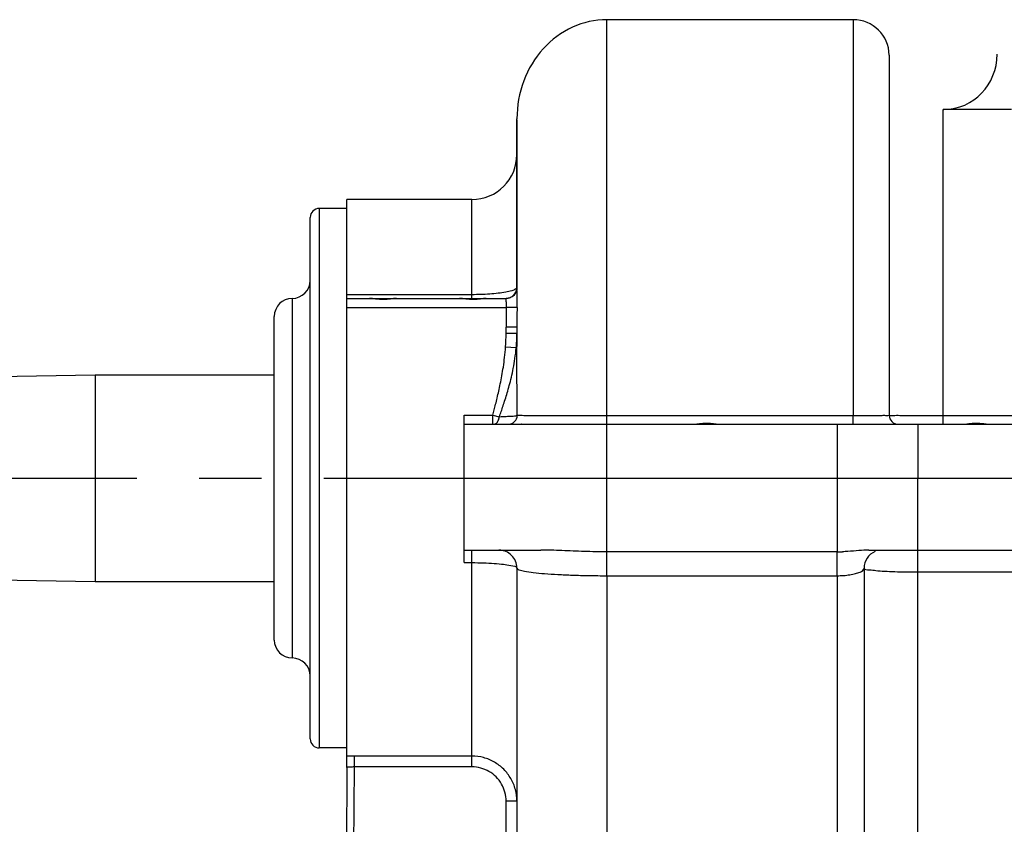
# Model space of a CAD drawing. Header units: millimetres. Extents: x 8 to 399, y 9 to 282.
# Tile 22 of 36: x 73 to 100, y 234 to 256. Entities that reach past the tile are written whole.
import ezdxf

# ---------------------------------------------------------------- set-up
doc = ezdxf.new("R2010")
doc.units = ezdxf.units.MM
doc.header["$LTSCALE"] = 23.1
doc.linetypes.add('CENTER', pattern=[0.6, 0.375, -0.075, 0.075, -0.075])
doc.layers.get('0').update_dxf_attribs({"linetype": 'CONTINUOUS'})
doc.layers.add('02___PRT_ALL_AXES', color=7, linetype='CONTINUOUS')
doc.layers.add('02__ASM_ALL_AXES', color=7, linetype='CONTINUOUS')

msp = doc.modelspace()

# ---------------------------------------------------------------- linework, layer by layer
at = {"color": 7, "linetype": 'Continuous'}
for p, q in [((89.03437, 241.171), (89.03437, 255.97077)), ((95.88464, 255.97077), (95.88469, 244.96533)), ((96.88453, 254.98498), (96.88453, 244.97068)), ((98.38438, 244.72077), (98.38438, 253.47077)), ((86.53437, 253.18154), (86.53437, 248.51192)), ((81.80938, 235.17139), (81.80938, 250.97077)), ((85.28437, 250.97077), (81.80938, 250.97077)), ((85.28437, 248.22077), (85.28437, 250.97077)), ((80.78938, 235.97077), (80.78938, 250.47077)), ((81.03938, 250.72077), (81.03938, 235.72077)), ((85.28437, 248.32325), (81.80938, 248.32325)), ((80.28938, 248.22077), (80.28938, 238.22077)), ((81.80938, 248.22077), (82.43438, 248.22077)), ((83.18438, 248.22077), (84.93438, 248.22077)), ((86.23438, 248.21674), (86.23438, 248.22077)), ((79.78938, 238.72077), (79.78938, 247.72077)), ((81.80938, 247.97077), (86.23976, 247.97077)), ((86.53928, 247.96439), (86.23976, 247.97077)), ((86.23438, 247.24538), (86.23438, 247.42336)), ((86.53437, 247.42336), (86.23438, 247.42336)), ((86.53437, 247.24538), (86.23438, 247.24538)), ((86.53437, 247.42333), (86.53437, 246.93527)), ((86.51603, 246.8472), (86.22043, 246.86833)), ((85.06651, 243.22077), (85.06651, 244.97077)), ((85.06651, 244.97077), (85.86319, 244.97077)), ((85.06651, 244.72077), (109.39149, 244.72077)), ((85.86319, 244.72077), (85.86319, 244.97077)), ((85.86319, 244.97077), (86.0452, 244.93004)), ((89.03437, 244.96533), (95.88469, 244.96533)), ((95.43443, 244.72077), (95.43443, 243.22077)), ((95.88464, 244.72077), (95.88464, 244.96533)), ((97.68443, 244.72077), (97.68443, 243.22077)), ((98.38438, 244.96382), (109.13438, 244.96382)), ((81.80938, 243.22077), (126.98438, 243.22077)), ((85.06636, 240.87228), (85.06636, 243.22077)), ((95.43438, 243.22077), (95.43438, 241.17098)), ((97.68438, 224.47077), (97.68438, 243.22077)), ((85.06636, 241.22077), (87.20125, 241.22077)), ((85.28437, 235.19316), (85.28437, 241.22077)), ((86.15937, 241.22077), (86.15937, 241.1959)), ((89.03387, 240.50946), (89.03383, 241.171)), ((95.43438, 241.17098), (89.03437, 241.171)), ((95.43482, 240.50946), (95.43498, 241.171)), ((96.32005, 241.22077), (105.23225, 241.22077)), ((85.06636, 240.87228), (85.28437, 240.87228)), ((86.53437, 240.72077), (86.53437, 231.968)), ((96.18437, 240.72077), (96.18437, 225.19699)), ((97.68438, 240.6123), (108.98225, 240.6123)), ((89.03437, 240.50946), (89.03437, 232.94741)), ((89.03437, 240.50946), (95.43448, 240.50946)), ((95.43448, 240.50946), (95.43438, 225.51382)), ((82.00753, 235.49232), (82.00753, 235.19316)), ((85.28437, 235.49232), (82.00753, 235.49232)), ((81.80739, 235.17139), (81.75985, 228.01826)), ((82.00753, 235.19316), (81.95975, 228.00238)), ((85.28437, 235.19316), (82.00753, 235.19316)), ((86.23438, 231.96419), (86.23438, 234.24079)), ((86.53437, 234.24079), (86.23438, 234.24079))]:
    msp.add_line(p, q, dxfattribs=at)
for centre, radius, start, end in [((95.88464, 254.97077), 1, 0.814496, 90), ((85.28437, 252.22077), 1.25, 270, 360), ((81.03938, 250.47077), 0.25, 90, 180), ((80.28938, 248.72077), 0.5, 270, 359.999999), ((86.23438, 248.52077), 0.3, 270, 358.331585), ((80.28938, 247.72077), 0.5, 90, 180), ((111.90135, 247.4444), 25.66699, 178.824917, 180.046971), ((114.01326, 247.44475), 27.4789, 178.916445, 180.04466), ((80.94436, 247.25223), 5.29002, 355.838334, 359.92575), ((82.2674, 247.24685), 4.26698, 357.341193, 359.980187), ((81.75607, 247.27441), 4.77909, 354.871346, 355.939746), ((81.96277, 247.25992), 4.57189, 355.937525, 357.354767), ((86.29426, 244.97019), 0.24954, 292.550558, 315.01219), ((86.29355, 244.9707), 0.2504, 315.044996, 359.885776), ((97.13454, 244.97075), 0.24999, 180.016598, 269.993443), ((86.03439, 240.72077), 0.5, 0, 90.001559), ((95.42901, 244.74498), 3.57399, 270.095679, 272.522113), ((96.68438, 240.72077), 0.5, 112.5, 180), ((80.28938, 238.72077), 0.5, 180, 270), ((80.28938, 237.72077), 0.5, 0.000001, 90), ((81.03938, 235.97077), 0.25, 180, 270), ((82.0072, 228.61163), 6.88069, 89.997252, 91.647561)]:
    msp.add_arc(centre, radius, start, end, dxfattribs=at)
for points, start_tangent, end_tangent in [([(86.4973, 248.47695), (86.38925, 248.43386), (86.22261, 248.39528), (86.01346, 248.3638), (85.7787, 248.34109), (85.53234, 248.32762), (85.28437, 248.32325)], (-0.85746109, -0.51454881), (-0.99999997, 0.00023678)), ([(86.51154, 248.39896), (86.44651, 248.3032), (86.34918, 248.23921), (86.23438, 248.21674)], (-0.38743279, -0.92189795), (-1, 0)), ([(86.53437, 248.52077), (86.4973, 248.47695)], (-0.00007047, -1), (-0.85746109, -0.51454881)), ([(86.53437, 248.51192), (86.51154, 248.39896)], (0, -1), (-0.38743279, -0.92189795)), ([(86.53898, 248.37521), (86.53437, 248.51192)], (-0.03694513, 0.9993173), (-0.0010723, 0.99999943)), ([(86.53928, 247.96439), (86.54147, 248.11559), (86.54134, 248.25664), (86.53898, 248.37521)], (0.01969512, 0.99980603), (-0.03694513, 0.9993173)), ([(86.23976, 247.97077), (86.24217, 248.04023), (86.24202, 248.10448), (86.23438, 248.21674)], (0.04693563, 0.99889792), (0.00157186, 0.99999876)), ([(86.53437, 246.93526), (86.51603, 246.8472)], (0, -1), (-0.38705159, -0.92205806)), ([(86.54392, 244.9702), (86.53855, 245.63801), (86.5354, 246.29434), (86.53437, 246.93526)], (-0.00965592, 0.99995338), (-0.00000282, 1)), ([(85.86319, 244.97077), (85.90258, 245.11788), (85.94366, 245.27728), (85.98621, 245.45047), (86.02979, 245.639), (86.07368, 245.84445), (86.11677, 246.06847), (86.15739, 246.31269), (86.19311, 246.57876), (86.22043, 246.86833)], (0.26272605, 0.96487047), (0.07130617, 0.99745448)), ([(86.04519, 244.93002), (86.09748, 245.07504), (86.15185, 245.23278), (86.20808, 245.40487), (86.2656, 245.59309), (86.32343, 245.79935), (86.38011, 246.02568), (86.43344, 246.27422), (86.48027, 246.54725), (86.51603, 246.8472)], (0.34436335, 0.93883645), (0.08945069, 0.99599125)), ([(85.89539, 244.72077), (85.96407, 244.74777), (86.01791, 244.82293), (86.04529, 244.93002)], (1, 0.0000668), (0.09988837, 0.99499865)), ([(86.04519, 244.93002), (86.23907, 244.93881), (86.39128, 244.94883), (86.54392, 244.9702)], (0.99929103, 0.03764875), (0.89640213, 0.44324172)), ([(86.29471, 244.72077), (86.38995, 244.73974)], (1, -0.00009181), (0.923908, 0.38261469)), ([(86.54392, 244.9702), (86.63526, 244.96905), (86.81744, 244.96806), (87.07827, 244.96724), (87.40233, 244.96656), (87.77326, 244.96603), (88.17716, 244.96564), (88.60183, 244.96541), (89.03437, 244.96533)], (0.99958764, -0.02871488), (1, -0.00000262)), ([(95.88469, 244.96533), (96.10519, 244.96545), (96.31495, 244.96581), (96.50335, 244.9664), (96.66129, 244.9672), (96.78107, 244.9682), (96.88453, 244.97068)], (1, -0.00000249), (0.92010384, 0.39167451)), ([(96.88453, 244.97068), (97.04354, 244.96794), (97.22612, 244.96663), (97.46469, 244.96549), (97.74671, 244.96459), (98.05797, 244.96402), (98.38438, 244.96382)], (0.96539743, -0.26078306), (1, 0.00000211)), ([(89.03383, 241.171), (88.40596, 241.1828), (87.78483, 241.20739), (87.2006, 241.22076)], (-1, 0.00008788), (-1, 0.00000029)), ([(96.32057, 241.22076), (96.04054, 241.20844), (95.73733, 241.1834), (95.58628, 241.17445)], (-1, -0.00000269), (-0.99907509, -0.04299963)), ([(85.28437, 240.87228), (85.60507, 240.86676), (85.90501, 240.85072), (86.16417, 240.82564), (86.36445, 240.79375), (86.53437, 240.72077)], (1, 0.00009675), (0.00107092, -0.99999943)), ([(86.53437, 240.72078), (86.59159, 240.67582), (86.74697, 240.6355), (86.98912, 240.59925), (87.30241, 240.56838), (87.67152, 240.54362), (88.07973, 240.52547), (88.53305, 240.51375), (89.03437, 240.50949)], (0.00033426, -0.99999994), (0.99999999, -0.00010361)), ([(95.43448, 240.50943), (95.61686, 240.51583), (95.79154, 240.53497), (95.94786, 240.56675), (96.07353, 240.61021), (96.18437, 240.72076)], (1, 0.00002641), (-0.00004665, 1)), ([(96.18437, 240.72077), (96.33457, 240.67345), (96.5146, 240.65287), (96.75287, 240.63575), (97.03698, 240.62292), (97.35266, 240.61499), (97.68438, 240.6123)], (0.00109191, -0.9999994), (1, 0.00003538)), ([(86.53437, 234.24079), (86.49172, 234.56493), (86.36668, 234.86692), (86.16788, 235.12612), (85.90896, 235.32488), (85.60763, 235.44975), (85.28437, 235.49232)], (-0.00015809, 0.99999999), (-0.99999999, 0.00017215)), ([(82.00753, 235.19316), (81.89429, 235.18594), (81.80737, 235.1694)], (-0.99995193, -0.00980458), (0.12862005, -0.99169395)), ([(86.23438, 234.24079), (86.20231, 234.48609), (86.10732, 234.7165), (85.95586, 234.91443), (85.75839, 235.06609), (85.52875, 235.1611), (85.28437, 235.19316)], (-0.00032234, 0.99999995), (-0.99999994, 0.00034557))]:
    msp.add_spline(points, degree=3, dxfattribs=dict(at, start_tangent=start_tangent, end_tangent=end_tangent))
at = {"layer": '02___PRT_ALL_AXES', "color": 7, "linetype": 'Continuous'}
for p, q in [((95.88464, 255.97077), (89.03437, 255.97077)), ((100.28437, 253.47077), (98.38438, 253.47077)), ((86.53437, 248.51192), (86.53437, 253.21232)), ((81.80938, 250.72077), (81.03938, 250.72077)), ((81.80938, 248.22077), (82.43438, 248.22077)), ((82.44201, 248.22077), (83.17674, 248.22077)), ((83.18438, 248.22077), (84.93438, 248.22077)), ((84.94201, 248.22077), (85.67674, 248.22077)), ((85.68438, 248.22077), (86.23438, 248.22077)), ((69.35854, 246.00492), (74.80938, 246.09577)), ((74.80938, 246.09577), (74.80938, 240.34577)), ((74.80938, 246.09577), (79.78938, 246.09577)), ((69.35854, 240.43661), (74.80938, 240.34577)), ((74.80938, 240.34577), (79.78938, 240.34577)), ((81.80938, 235.72077), (81.03938, 235.72077))]:
    msp.add_line(p, q, dxfattribs=at)
for centre, major_axis, ratio, start_param, end_param in [((89.03437, 253.21232), (0, 2.75844), 0.90630779, 0, 1.57079633), ((98.38438, 255.00736), (0, 1.53659), 0.97618706, -3.1270303, -1.57079633)]:
    msp.add_ellipse(centre, major_axis=major_axis, ratio=ratio, start_param=start_param, end_param=end_param, dxfattribs=at)
for points, start_tangent, end_tangent in [([(83.18438, 248.22077), (83.07428, 248.21187), (82.95103, 248.19588), (82.81681, 248.1873), (82.67962, 248.19458), (82.54854, 248.21135), (82.43438, 248.22077)], (-1, 0), (-1, 0)), ([(85.68438, 248.22077), (85.57428, 248.21187), (85.45103, 248.19588), (85.31681, 248.1873), (85.17962, 248.19458), (85.04854, 248.21135), (84.93438, 248.22077)], (-1, 0), (-1, 0)), ([(86.60772, 244.7237), (86.66614, 244.72838), (86.78352, 244.72077)], (0.99600807, 0.08926318), (1, 0)), ([(91.43803, 244.72077), (91.54744, 244.7293), (91.66955, 244.74456), (91.80216, 244.75269), (91.93762, 244.74577), (92.06731, 244.72979), (92.18072, 244.72077)], (1, 0), (1, 0)), ([(98.93905, 244.72077), (99.04827, 244.7292), (99.17006, 244.74426), (99.30221, 244.75227), (99.4372, 244.74545), (99.5665, 244.72969), (99.6797, 244.72077)], (1, 0), (1, 0))]:
    msp.add_spline(points, degree=3, dxfattribs=dict(at, start_tangent=start_tangent, end_tangent=end_tangent))
at = {"layer": '02__ASM_ALL_AXES', "color": 7, "linetype": 'CENTER'}
msp.add_line((67.30938, 243.22077), (161.28438, 243.22077), dxfattribs=at)

doc.saveas('drawing.dxf')
